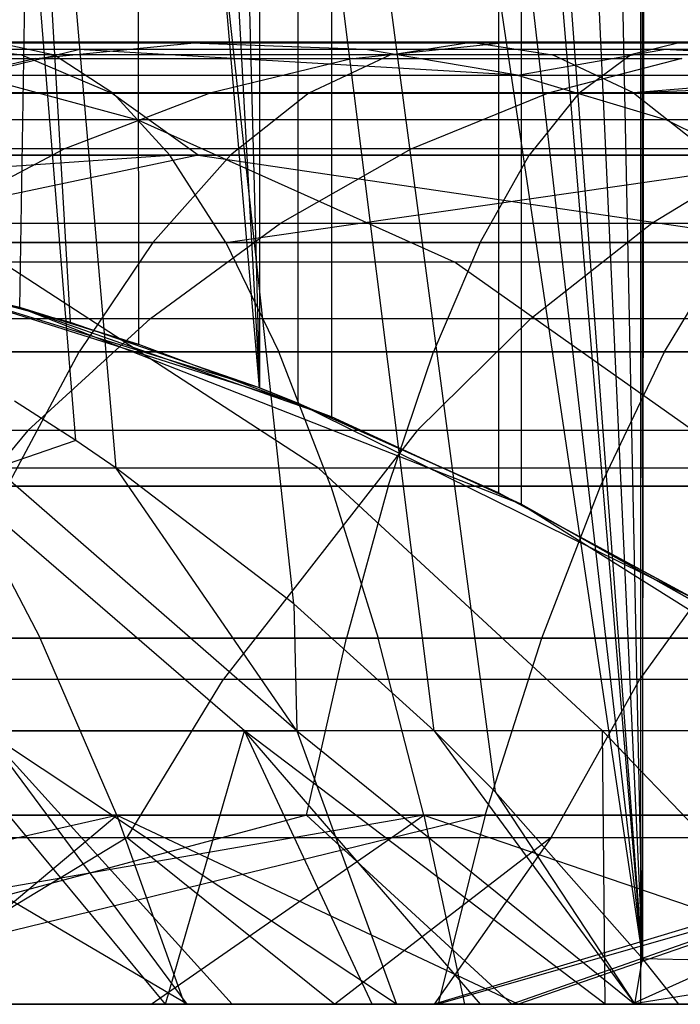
# Model space of a CAD drawing. Extents: x 0.1 to 12.1, y -6 to 6.
# Tile 121 of 181: x 8.931 to 9.068, y -0.868 to -0.664. Entities that reach past the tile are written whole.
import ezdxf

# ---------------------------------------------------------------- set-up
doc = ezdxf.new("R2010")
doc.units = 0
doc.header["$LTSCALE"] = 2.54
doc.layers.get('0').update_dxf_attribs({"linetype": 'CONTINUOUS'})

# ---------------------------------------------------------------- blocks, each defined once
blk = doc.blocks.new('DROPS_COLOR_C_STL')
at = {"color": 0}
for p, q in [((9.06005, -0.86832, 25.70435), (9.06005, 0.93168, 25.70435)), ((9.06005, -0.86832, 25.70435), (9.06005, 0.93168, 25.70435)), ((9.06038, -0.85878, 15.31223), (9.06312, 0.92554, 15.31382)), ((9.06038, -0.85878, 15.31223), (9.06312, 0.92554, 15.31382)), ((9.06019, 0.92191, 15.31212), (9.06038, -0.85878, 15.31223)), ((9.06019, 0.92191, 15.31212), (9.06038, -0.85878, 15.31223)), ((9.02468, 0.88232, 15.29178), (9.06038, -0.85878, 15.31223)), ((9.02468, 0.88232, 15.29178), (9.06038, -0.85878, 15.31223)), ((8.98242, 0.8439, 15.26799), (9.06038, -0.85878, 15.31223)), ((8.98242, 0.8439, 15.26799), (9.06038, -0.85878, 15.31223)), ((9.06038, -0.85878, 15.31223), (8.93638, 0.81043, 15.24258)), ((9.06038, -0.85878, 15.31223), (8.93638, 0.81043, 15.24258)), ((9.06038, -0.85878, 15.31223), (8.92187, 0.80141, 15.23468)), ((9.06038, -0.85878, 15.31223), (8.92187, 0.80141, 15.23468)), ((8.87227, 0.77541, 15.20806), (9.06038, -0.85878, 15.31223)), ((8.87227, 0.77541, 15.20806), (9.06038, -0.85878, 15.31223)), ((9.03517, 0.76432, 27.30792), (9.03517, -0.76432, 27.30792)), ((9.03517, 0.76432, 27.30792), (9.03517, -0.76432, 27.30792)), ((9.03056, 0.76202, 36.84149), (9.03049, -0.76198, 36.84141)), ((9.03056, 0.76202, 36.84149), (9.03049, -0.76198, 36.84141)), ((9.01709, -0.81143, 15.28747), (8.8203, 0.75528, 15.18081)), ((8.8203, 0.75528, 15.18081), (9.02975, -0.82416, 15.29467)), ((9.01709, -0.81143, 15.28747), (8.8203, 0.75528, 15.18081)), ((8.98792, -0.78508, 15.27106), (8.8203, 0.75528, 15.18081)), ((8.98792, -0.78508, 15.27106), (8.8203, 0.75528, 15.18081)), ((8.95095, -0.75683, 15.25057), (8.8203, 0.75528, 15.18081)), ((8.94258, -0.75113, 15.24597), (8.8203, 0.75528, 15.18081)), ((8.95095, -0.75683, 15.25057), (8.8203, 0.75528, 15.18081)), ((8.94258, -0.75113, 15.24597), (8.8203, 0.75528, 15.18081)), ((8.8203, 0.75528, 15.18081), (9.02975, -0.82416, 15.29467)), ((8.8203, 0.75528, 15.18081), (9.06038, -0.85878, 15.31223)), ((8.8203, 0.75528, 15.18081), (9.06038, -0.85878, 15.31223)), ((8.99582, 0.74621, 27.2857), (8.99574, -0.74618, 27.28565)), ((8.99582, 0.74621, 27.2857), (8.99574, -0.74618, 27.28565)), ((8.98874, 0.74332, 36.79599), (8.98874, -0.74331, 36.79599)), ((8.98874, 0.74332, 36.79599), (8.98874, -0.74331, 36.79599)), ((8.98083, 0.7402, 36.78754), (8.98078, -0.74018, 36.78749)), ((8.98083, 0.7402, 36.78754), (8.98078, -0.74018, 36.78749)), ((8.93092, -0.72343, 27.24989), (8.95543, 0.73105, 27.26329)), ((8.93092, -0.72343, 27.24989), (8.95543, 0.73105, 27.26329)), ((8.95566, -0.73113, 27.26342), (8.95543, 0.73105, 27.26329)), ((8.95566, -0.73113, 27.26342), (8.95543, 0.73105, 27.26329)), ((8.94163, 0.72662, 36.74639), (8.98078, -0.74018, 36.78749)), ((8.94163, 0.72662, 36.74639), (8.98078, -0.74018, 36.78749)), ((8.90133, 0.71572, 36.70527), (8.98078, -0.74018, 36.78749)), ((8.90133, 0.71572, 36.70527), (8.98078, -0.74018, 36.78749)), ((8.98078, -0.74018, 36.78749), (8.85642, 0.70702, 36.66082)), ((8.98078, -0.74018, 36.78749), (8.85642, 0.70702, 36.66082)), ((8.94152, -0.72658, 36.74628), (8.85642, 0.70702, 36.66082)), ((8.94152, -0.72658, 36.74628), (8.85642, 0.70702, 36.66082)), ((8.96653, -0.66848, 17.35684), (8.90486, -0.66848, 17.30138)), ((8.96653, -0.66848, 17.35684), (8.90486, -0.66848, 17.30138)), ((9.02481, -0.66832, 19.39133), (8.91265, -0.66832, 19.35378)), ((9.02481, -0.66832, 19.39133), (8.91265, -0.66832, 19.35378)), ((8.91265, -0.66832, 19.35378), (8.93133, -0.67094, 19.30099)), ((8.91265, -0.66832, 19.35378), (8.93133, -0.67094, 19.30099)), ((8.92596, -0.66832, 21.22689), (9.06857, -0.66832, 21.25669)), ((8.92596, -0.66832, 21.22689), (9.06857, -0.66832, 21.25669)), ((8.92596, -0.66832, 21.22689), (8.93816, -0.67094, 21.17225)), ((8.92596, -0.66832, 21.22689), (8.93816, -0.67094, 21.17225)), ((8.9343, -0.6717, 17.39453), (8.96653, -0.66848, 17.35684)), ((8.9343, -0.6717, 17.39453), (8.96653, -0.66848, 17.35684)), ((9.00282, -0.66978, 17.31441), (8.96653, -0.66848, 17.35684)), ((9.03055, -0.66848, 17.40907), (8.96653, -0.66848, 17.35684)), ((9.00282, -0.66978, 17.31441), (8.96653, -0.66848, 17.35684)), ((9.03055, -0.66848, 17.40907), (8.96653, -0.66848, 17.35684)), ((9.00018, -0.6717, 17.44827), (9.03055, -0.66848, 17.40907)), ((9.00018, -0.6717, 17.44827), (9.03055, -0.66848, 17.40907)), ((9.00792, -0.67094, 19.44471), (9.02481, -0.66832, 19.39133)), ((9.00792, -0.67094, 19.44471), (9.02481, -0.66832, 19.39133)), ((9.13779, -0.66832, 19.42493), (9.02481, -0.66832, 19.39133)), ((9.02481, -0.66832, 19.39133), (9.0417, -0.67094, 19.33795)), ((9.13779, -0.66832, 19.42493), (9.02481, -0.66832, 19.39133)), ((9.02481, -0.66832, 19.39133), (9.0417, -0.67094, 19.33795)), ((9.09703, -0.66848, 17.45813), (9.03055, -0.66848, 17.40907)), ((9.09703, -0.66848, 17.45813), (9.03055, -0.66848, 17.40907)), ((9.06857, -0.66832, 21.25669), (9.05789, -0.67094, 21.31165)), ((9.06857, -0.66832, 21.25669), (9.05789, -0.67094, 21.31165)), ((8.93816, -0.67094, 21.17225), (8.7976, -0.67094, 21.13884)), ((8.93816, -0.67094, 21.17225), (8.7976, -0.67094, 21.13884)), ((8.93133, -0.67094, 19.30099), (8.8223, -0.67094, 19.26029)), ((8.93133, -0.67094, 19.30099), (8.8223, -0.67094, 19.26029)), ((8.94315, -0.66978, 17.26075), (8.88614, -0.66978, 17.20429)), ((8.94315, -0.66978, 17.26075), (8.88614, -0.66978, 17.20429)), ((9.00792, -0.67094, 19.44471), (8.89397, -0.67094, 19.40656)), ((9.00792, -0.67094, 19.44471), (8.89397, -0.67094, 19.40656)), ((9.05789, -0.67094, 21.31165), (8.91377, -0.67094, 21.28154)), ((9.05789, -0.67094, 21.31165), (8.91377, -0.67094, 21.28154)), ((8.92114, -0.67518, 17.17059), (8.94315, -0.66978, 17.26075)), ((8.92114, -0.67518, 17.17059), (8.94315, -0.66978, 17.26075)), ((9.0417, -0.67094, 19.33795), (8.93133, -0.67094, 19.30099)), ((8.93133, -0.67094, 19.30099), (8.94993, -0.67882, 19.24845)), ((9.0417, -0.67094, 19.33795), (8.93133, -0.67094, 19.30099)), ((8.93133, -0.67094, 19.30099), (8.94993, -0.67882, 19.24845)), ((9.07926, -0.67094, 21.20173), (8.93816, -0.67094, 21.17225)), ((8.93816, -0.67094, 21.17225), (8.9503, -0.67882, 21.11785)), ((8.93816, -0.67094, 21.17225), (8.9503, -0.67882, 21.11785)), ((9.07926, -0.67094, 21.20173), (8.93816, -0.67094, 21.17225)), ((9.0344, -0.67518, 17.27748), (8.94315, -0.66978, 17.26075)), ((9.0344, -0.67518, 17.27748), (8.94315, -0.66978, 17.26075)), ((9.00282, -0.66978, 17.31441), (8.94315, -0.66978, 17.26075)), ((9.00282, -0.66978, 17.31441), (8.94315, -0.66978, 17.26075)), ((8.99111, -0.67882, 19.49786), (9.00792, -0.67094, 19.44471)), ((8.99111, -0.67882, 19.49786), (9.00792, -0.67094, 19.44471)), ((9.0344, -0.67518, 17.27748), (9.00282, -0.66978, 17.31441)), ((9.0344, -0.67518, 17.27748), (9.00282, -0.66978, 17.31441)), ((9.06475, -0.66978, 17.36493), (9.00282, -0.66978, 17.31441)), ((9.06475, -0.66978, 17.36493), (9.00282, -0.66978, 17.31441)), ((9.12271, -0.67094, 19.47885), (9.00792, -0.67094, 19.44471)), ((9.12271, -0.67094, 19.47885), (9.00792, -0.67094, 19.44471)), ((9.0344, -0.67518, 17.27748), (9.06475, -0.66978, 17.36493)), ((9.0344, -0.67518, 17.27748), (9.06475, -0.66978, 17.36493)), ((9.15286, -0.67094, 19.37101), (9.0417, -0.67094, 19.33795)), ((9.05851, -0.67882, 19.2848), (9.0417, -0.67094, 19.33795)), ((9.15286, -0.67094, 19.37101), (9.0417, -0.67094, 19.33795)), ((9.05851, -0.67882, 19.2848), (9.0417, -0.67094, 19.33795)), ((9.04724, -0.67882, 21.36636), (9.05789, -0.67094, 21.31165)), ((9.04724, -0.67882, 21.36636), (9.05789, -0.67094, 21.31165)), ((9.20278, -0.67094, 21.3378), (9.05789, -0.67094, 21.31165)), ((9.20278, -0.67094, 21.3378), (9.05789, -0.67094, 21.31165)), ((9.26509, -0.67094, 19.40031), (9.05851, -0.67882, 19.2848)), ((9.26509, -0.67094, 19.40031), (9.05851, -0.67882, 19.2848)), ((9.15286, -0.67094, 19.37101), (9.05851, -0.67882, 19.2848)), ((9.15286, -0.67094, 19.37101), (9.05851, -0.67882, 19.2848)), ((9.15695, -0.67518, 17.3726), (9.06475, -0.66978, 17.36493)), ((9.15695, -0.67518, 17.3726), (9.06475, -0.66978, 17.36493)), ((9.12906, -0.66978, 17.4124), (9.06475, -0.66978, 17.36493)), ((9.12906, -0.66978, 17.4124), (9.06475, -0.66978, 17.36493)), ((8.87085, -0.6717, 17.33746), (8.9343, -0.6717, 17.39453)), ((8.87085, -0.6717, 17.33746), (8.9343, -0.6717, 17.39453)), ((8.9343, -0.6717, 17.39453), (8.90249, -0.67896, 17.43172)), ((8.9343, -0.6717, 17.39453), (8.90249, -0.67896, 17.43172)), ((8.9343, -0.6717, 17.39453), (9.00018, -0.6717, 17.44827)), ((8.9343, -0.6717, 17.39453), (9.00018, -0.6717, 17.44827)), ((9.00018, -0.6717, 17.44827), (8.9702, -0.67896, 17.48695)), ((9.00018, -0.6717, 17.44827), (8.9702, -0.67896, 17.48695)), ((9.00018, -0.6717, 17.44827), (9.06858, -0.6717, 17.49875)), ((9.00018, -0.6717, 17.44827), (9.06858, -0.6717, 17.49875)), ((9.06858, -0.6717, 17.49875), (9.0405, -0.67896, 17.53884)), ((9.06858, -0.6717, 17.49875), (9.0405, -0.67896, 17.53884)), ((8.92114, -0.67518, 17.17059), (9.0344, -0.67518, 17.27748)), ((8.92114, -0.67518, 17.17059), (9.0344, -0.67518, 17.27748)), ((8.92114, -0.67518, 17.17059), (8.9555, -0.68445, 17.1375)), ((8.92114, -0.67518, 17.17059), (8.9555, -0.68445, 17.1375)), ((9.0344, -0.67518, 17.27748), (9.15695, -0.67518, 17.3726)), ((9.0344, -0.67518, 17.27748), (9.15695, -0.67518, 17.3726)), ((9.0344, -0.67518, 17.27748), (9.0654, -0.68445, 17.24122)), ((9.0344, -0.67518, 17.27748), (9.0654, -0.68445, 17.24122)), ((8.81124, -0.67882, 21.08479), (8.9503, -0.67882, 21.11785)), ((8.81124, -0.67882, 21.08479), (8.9503, -0.67882, 21.11785)), ((8.84266, -0.67882, 19.2084), (8.94993, -0.67882, 19.24845)), ((8.84266, -0.67882, 19.2084), (8.94993, -0.67882, 19.24845)), ((8.99111, -0.67882, 19.49786), (8.87538, -0.67882, 19.45911)), ((8.99111, -0.67882, 19.49786), (8.87538, -0.67882, 19.45911)), ((8.90162, -0.67882, 21.33594), (9.04724, -0.67882, 21.36636)), ((8.90162, -0.67882, 21.33594), (9.04724, -0.67882, 21.36636)), ((8.9702, -0.67896, 17.48695), (8.90249, -0.67896, 17.43172)), ((8.9702, -0.67896, 17.48695), (8.90249, -0.67896, 17.43172)), ((8.94014, -0.69049, 17.52575), (8.9702, -0.67896, 17.48695)), ((8.94014, -0.69049, 17.52575), (8.9702, -0.67896, 17.48695)), ((9.05851, -0.67882, 19.2848), (8.94993, -0.67882, 19.24845)), ((8.96804, -0.69175, 19.19727), (8.94993, -0.67882, 19.24845)), ((9.05851, -0.67882, 19.2848), (8.94993, -0.67882, 19.24845)), ((8.96804, -0.69175, 19.19727), (8.94993, -0.67882, 19.24845)), ((8.9503, -0.67882, 21.11785), (9.0899, -0.67882, 21.14702)), ((8.9503, -0.67882, 21.11785), (9.0899, -0.67882, 21.14702)), ((8.9503, -0.67882, 21.11785), (8.96212, -0.69175, 21.06487)), ((8.9503, -0.67882, 21.11785), (8.96212, -0.69175, 21.06487)), ((9.0405, -0.67896, 17.53884), (8.9702, -0.67896, 17.48695)), ((9.0405, -0.67896, 17.53884), (8.9702, -0.67896, 17.48695)), ((8.99111, -0.67882, 19.49786), (8.97474, -0.69175, 19.54962)), ((8.99111, -0.67882, 19.49786), (8.97474, -0.69175, 19.54962)), ((8.99111, -0.67882, 19.49786), (9.1077, -0.67882, 19.53254)), ((8.99111, -0.67882, 19.49786), (9.1077, -0.67882, 19.53254)), ((9.01234, -0.69049, 17.57904), (9.0405, -0.67896, 17.53884)), ((9.01234, -0.69049, 17.57904), (9.0405, -0.67896, 17.53884)), ((9.04724, -0.67882, 21.36636), (9.03688, -0.69175, 21.41965)), ((9.04724, -0.67882, 21.36636), (9.03688, -0.69175, 21.41965)), ((9.11379, -0.67896, 17.58757), (9.0405, -0.67896, 17.53884)), ((9.11379, -0.67896, 17.58757), (9.0405, -0.67896, 17.53884)), ((9.04724, -0.67882, 21.36636), (9.19364, -0.67882, 21.39279)), ((9.04724, -0.67882, 21.36636), (9.19364, -0.67882, 21.39279)), ((9.27828, -0.67882, 19.34615), (9.05851, -0.67882, 19.2848)), ((9.05851, -0.67882, 19.2848), (9.07488, -0.69175, 19.23304)), ((9.05851, -0.67882, 19.2848), (9.07488, -0.69175, 19.23304)), ((9.27828, -0.67882, 19.34615), (9.05851, -0.67882, 19.2848)), ((8.9555, -0.68445, 17.1375), (8.85543, -0.68445, 17.02295)), ((8.9555, -0.68445, 17.1375), (8.85543, -0.68445, 17.02295)), ((9.0654, -0.68445, 17.24122), (8.9555, -0.68445, 17.1375)), ((8.9555, -0.68445, 17.1375), (9.02127, -0.71395, 17.07416)), ((8.9555, -0.68445, 17.1375), (9.02127, -0.71395, 17.07416)), ((9.0654, -0.68445, 17.24122), (8.9555, -0.68445, 17.1375)), ((9.18432, -0.68445, 17.33352), (9.0654, -0.68445, 17.24122)), ((9.0654, -0.68445, 17.24122), (9.12475, -0.71395, 17.17182)), ((9.0654, -0.68445, 17.24122), (9.12475, -0.71395, 17.17182)), ((9.18432, -0.68445, 17.33352), (9.0654, -0.68445, 17.24122)), ((8.70239, -0.70994, 20.94416), (8.96212, -0.69175, 21.06487)), ((8.70239, -0.70994, 20.94416), (8.96212, -0.69175, 21.06487)), ((8.96212, -0.69175, 21.06487), (8.82452, -0.69175, 21.03216)), ((8.96212, -0.69175, 21.06487), (8.82452, -0.69175, 21.03216)), ((8.85726, -0.69175, 19.51028), (8.97474, -0.69175, 19.54962)), ((8.85726, -0.69175, 19.51028), (8.97474, -0.69175, 19.54962)), ((8.96804, -0.69175, 19.19727), (8.86249, -0.69175, 19.15787)), ((8.96804, -0.69175, 19.19727), (8.86249, -0.69175, 19.15787)), ((8.94014, -0.69049, 17.52575), (8.8706, -0.69049, 17.46902)), ((8.94014, -0.69049, 17.52575), (8.8706, -0.69049, 17.46902)), ((8.96804, -0.69175, 19.19727), (8.88205, -0.70994, 19.10803)), ((8.96804, -0.69175, 19.19727), (8.88205, -0.70994, 19.10803)), ((9.03688, -0.69175, 21.41965), (8.8898, -0.69175, 21.38892)), ((9.03688, -0.69175, 21.41965), (8.8898, -0.69175, 21.38892)), ((8.9111, -0.70589, 17.56321), (8.94014, -0.69049, 17.52575)), ((8.9111, -0.70589, 17.56321), (8.94014, -0.69049, 17.52575)), ((9.01234, -0.69049, 17.57904), (8.94014, -0.69049, 17.52575)), ((9.01234, -0.69049, 17.57904), (8.94014, -0.69049, 17.52575)), ((8.95859, -0.70994, 19.60067), (8.97474, -0.69175, 19.54962)), ((8.95859, -0.70994, 19.60067), (8.97474, -0.69175, 19.54962)), ((8.97378, -0.70994, 21.01261), (8.96212, -0.69175, 21.06487)), ((8.97378, -0.70994, 21.01261), (8.96212, -0.69175, 21.06487)), ((9.10027, -0.69175, 21.09373), (8.96212, -0.69175, 21.06487)), ((9.10027, -0.69175, 21.09373), (8.96212, -0.69175, 21.06487)), ((8.96804, -0.69175, 19.19727), (9.07488, -0.69175, 19.23304)), ((8.96804, -0.69175, 19.19727), (9.07488, -0.69175, 19.23304)), ((8.96804, -0.69175, 19.19727), (9.09103, -0.70994, 19.18199)), ((8.96804, -0.69175, 19.19727), (9.09103, -0.70994, 19.18199)), ((8.97378, -0.70994, 21.01261), (9.10027, -0.69175, 21.09373)), ((8.97378, -0.70994, 21.01261), (9.10027, -0.69175, 21.09373)), ((9.09308, -0.69175, 19.58482), (8.97474, -0.69175, 19.54962)), ((9.09308, -0.69175, 19.58482), (8.97474, -0.69175, 19.54962)), ((8.98515, -0.70589, 17.61786), (9.01234, -0.69049, 17.57904)), ((8.98515, -0.70589, 17.61786), (9.01234, -0.69049, 17.57904)), ((9.08762, -0.69049, 17.62909), (9.01234, -0.69049, 17.57904)), ((9.08762, -0.69049, 17.62909), (9.01234, -0.69049, 17.57904)), ((9.02666, -0.70994, 21.47221), (9.03688, -0.69175, 21.41965)), ((9.02666, -0.70994, 21.47221), (9.03688, -0.69175, 21.41965)), ((9.18475, -0.69175, 21.44634), (9.03688, -0.69175, 21.41965)), ((9.18475, -0.69175, 21.44634), (9.03688, -0.69175, 21.41965)), ((9.06234, -0.70589, 17.66919), (9.08762, -0.69049, 17.62909)), ((9.06234, -0.70589, 17.66919), (9.08762, -0.69049, 17.62909)), ((8.8209, -0.70262, 32.52113), (8.93092, -0.72343, 32.52113)), ((8.8209, -0.70262, 32.52113), (8.93092, -0.72343, 32.52113)), ((8.9111, -0.70589, 17.56321), (8.98515, -0.70589, 17.61786)), ((8.9111, -0.70589, 17.56321), (8.98515, -0.70589, 17.61786)), ((8.95812, -0.72572, 17.65644), (8.98515, -0.70589, 17.61786)), ((8.95812, -0.72572, 17.65644), (8.98515, -0.70589, 17.61786)), ((8.98515, -0.70589, 17.61786), (9.06234, -0.70589, 17.66919)), ((8.98515, -0.70589, 17.61786), (9.06234, -0.70589, 17.66919)), ((9.03722, -0.72572, 17.70903), (9.06234, -0.70589, 17.66919)), ((9.03722, -0.72572, 17.70903), (9.06234, -0.70589, 17.66919)), ((9.06234, -0.70589, 17.66919), (9.14196, -0.70589, 17.71665)), ((9.06234, -0.70589, 17.66919), (9.14196, -0.70589, 17.71665)), ((8.70239, -0.70994, 20.94416), (8.97378, -0.70994, 21.01261)), ((8.70239, -0.70994, 20.94416), (8.97378, -0.70994, 21.01261)), ((8.95859, -0.70994, 19.60067), (8.8394, -0.70994, 19.56076)), ((8.95859, -0.70994, 19.60067), (8.8394, -0.70994, 19.56076)), ((8.87814, -0.70994, 21.44118), (9.02666, -0.70994, 21.47221)), ((8.87814, -0.70994, 21.44118), (9.02666, -0.70994, 21.47221)), ((9.09103, -0.70994, 19.18199), (8.88205, -0.70994, 19.10803)), ((9.09103, -0.70994, 19.18199), (8.88205, -0.70994, 19.10803)), ((8.95859, -0.70994, 19.60067), (8.9433, -0.73264, 19.64901)), ((8.95859, -0.70994, 19.60067), (8.9433, -0.73264, 19.64901)), ((8.95859, -0.70994, 19.60067), (9.07866, -0.70994, 19.63638)), ((8.95859, -0.70994, 19.60067), (9.07866, -0.70994, 19.63638)), ((8.97378, -0.70994, 21.01261), (9.24792, -0.70994, 21.06598)), ((8.97378, -0.70994, 21.01261), (9.24792, -0.70994, 21.06598)), ((8.97378, -0.70994, 21.01261), (8.98483, -0.73264, 20.96313)), ((8.97378, -0.70994, 21.01261), (8.98483, -0.73264, 20.96313)), ((9.02666, -0.70994, 21.47221), (9.01698, -0.73264, 21.52198)), ((9.02666, -0.70994, 21.47221), (9.01698, -0.73264, 21.52198)), ((9.02666, -0.70994, 21.47221), (9.17597, -0.70994, 21.49916)), ((9.02666, -0.70994, 21.47221), (9.17597, -0.70994, 21.49916)), ((9.065, -0.73264, 19.68521), (9.07866, -0.70994, 19.63638)), ((9.065, -0.73264, 19.68521), (9.07866, -0.70994, 19.63638)), ((8.93092, -0.72343, 27.24989), (8.87664, -0.71049, 27.22074)), ((8.87664, -0.71049, 27.22074), (8.93092, -0.72343, 32.52113)), ((8.87664, -0.71049, 27.22074), (8.93092, -0.72343, 32.52113)), ((8.93092, -0.72343, 27.24989), (8.87664, -0.71049, 27.22074)), ((8.92705, -0.71395, 16.96631), (9.02127, -0.71395, 17.07416)), ((8.99306, -0.75683, 16.91412), (8.92705, -0.71395, 16.96631)), ((8.99306, -0.75683, 16.91412), (8.92705, -0.71395, 16.96631)), ((8.92705, -0.71395, 16.96631), (9.02127, -0.71395, 17.07416)), ((9.02127, -0.71395, 17.07416), (9.12475, -0.71395, 17.17182)), ((9.08188, -0.75683, 17.0158), (9.02127, -0.71395, 17.07416)), ((9.08188, -0.75683, 17.0158), (9.02127, -0.71395, 17.07416)), ((9.02127, -0.71395, 17.07416), (9.12475, -0.71395, 17.17182)), ((8.94152, -0.72658, 36.74628), (8.90133, -0.71572, 36.70527)), ((8.90133, -0.71572, 39.52568), (8.98874, -0.74332, 39.52568)), ((8.94152, -0.72658, 36.74628), (8.90133, -0.71572, 36.70527)), ((8.94152, -0.72658, 36.74628), (8.90133, -0.71572, 39.52568)), ((8.94152, -0.72658, 36.74628), (8.90133, -0.71572, 39.52568)), ((8.98078, -0.74018, 36.78749), (8.90133, -0.71572, 39.52568)), ((8.98078, -0.74018, 36.78749), (8.90133, -0.71572, 39.52568)), ((8.90133, -0.71572, 39.52568), (8.98874, -0.74332, 39.52568)), ((8.95566, -0.73113, 27.26342), (8.93092, -0.72343, 27.24989)), ((8.93092, -0.72343, 32.52113), (9.03517, -0.76432, 32.52113)), ((8.93092, -0.72343, 32.52113), (9.03517, -0.76432, 32.52113)), ((8.93092, -0.72343, 32.52113), (8.99574, -0.74618, 27.28565)), ((8.93092, -0.72343, 32.52113), (8.99574, -0.74618, 27.28565)), ((8.93092, -0.72343, 32.52113), (8.95566, -0.73113, 27.26342)), ((8.93092, -0.72343, 27.24989), (8.93092, -0.72343, 32.52113)), ((8.93092, -0.72343, 27.24989), (8.93092, -0.72343, 32.52113)), ((8.95566, -0.73113, 27.26342), (8.93092, -0.72343, 27.24989)), ((8.93092, -0.72343, 32.52113), (8.95566, -0.73113, 27.26342)), ((8.88226, -0.72572, 17.60044), (8.95812, -0.72572, 17.65644)), ((8.88226, -0.72572, 17.60044), (8.95812, -0.72572, 17.65644)), ((8.93264, -0.74899, 17.69281), (8.95812, -0.72572, 17.65644)), ((8.93264, -0.74899, 17.69281), (8.95812, -0.72572, 17.65644)), ((8.98078, -0.74018, 36.78749), (8.94152, -0.72658, 36.74628)), ((8.98078, -0.74018, 36.78749), (8.94152, -0.72658, 36.74628)), ((8.95812, -0.72572, 17.65644), (9.03722, -0.72572, 17.70903)), ((8.95812, -0.72572, 17.65644), (9.03722, -0.72572, 17.70903)), ((9.01354, -0.74899, 17.74661), (9.03722, -0.72572, 17.70903)), ((9.01354, -0.74899, 17.74661), (9.03722, -0.72572, 17.70903)), ((9.03722, -0.72572, 17.70903), (9.11881, -0.72572, 17.75767)), ((9.03722, -0.72572, 17.70903), (9.11881, -0.72572, 17.75767)), ((8.98483, -0.73264, 20.96313), (8.71614, -0.73264, 20.89536)), ((8.98483, -0.73264, 20.96313), (8.71614, -0.73264, 20.89536)), ((8.82249, -0.73264, 19.60856), (8.9433, -0.73264, 19.64901)), ((8.82249, -0.73264, 19.60856), (8.9433, -0.73264, 19.64901)), ((9.01698, -0.73264, 21.52198), (8.86709, -0.73264, 21.49066)), ((9.01698, -0.73264, 21.52198), (8.86709, -0.73264, 21.49066)), ((8.90057, -0.73264, 19.06083), (9.10632, -0.73264, 19.13365)), ((8.90057, -0.73264, 19.06083), (9.10632, -0.73264, 19.13365)), ((8.92839, -0.7606, 19.69616), (8.9433, -0.73264, 19.64901)), ((8.92839, -0.7606, 19.69616), (8.9433, -0.73264, 19.64901)), ((9.065, -0.73264, 19.68521), (8.9433, -0.73264, 19.64901)), ((9.065, -0.73264, 19.68521), (8.9433, -0.73264, 19.64901)), ((8.99574, -0.74618, 27.28565), (8.95566, -0.73113, 27.26342)), ((8.99574, -0.74618, 27.28565), (8.95566, -0.73113, 27.26342)), ((8.9956, -0.7606, 20.91487), (8.98483, -0.73264, 20.96313)), ((9.25623, -0.73264, 21.01596), (8.98483, -0.73264, 20.96313)), ((8.9956, -0.7606, 20.91487), (8.98483, -0.73264, 20.96313)), ((9.25623, -0.73264, 21.01596), (8.98483, -0.73264, 20.96313)), ((9.00754, -0.7606, 21.57051), (9.01698, -0.73264, 21.52198)), ((9.00754, -0.7606, 21.57051), (9.01698, -0.73264, 21.52198)), ((9.16767, -0.73264, 21.54917), (9.01698, -0.73264, 21.52198)), ((9.16767, -0.73264, 21.54917), (9.01698, -0.73264, 21.52198)), ((9.05168, -0.7606, 19.73283), (9.065, -0.73264, 19.68521)), ((9.05168, -0.7606, 19.73283), (9.065, -0.73264, 19.68521)), ((9.18785, -0.73264, 19.71728), (9.065, -0.73264, 19.68521)), ((9.18785, -0.73264, 19.71728), (9.065, -0.73264, 19.68521)), ((8.98874, -0.74331, 36.79599), (8.98078, -0.74018, 36.78749)), ((8.98078, -0.74018, 36.78749), (8.98874, -0.74332, 39.52568)), ((8.98078, -0.74018, 36.78749), (8.98874, -0.74332, 39.52568)), ((8.98874, -0.74331, 36.79599), (8.98078, -0.74018, 36.78749)), ((8.94258, -0.75113, 15.24597), (8.92985, -0.74293, 15.23902)), ((8.94258, -0.75113, 15.24597), (8.92985, -0.74293, 15.23902)), ((9.03049, -0.76198, 36.84141), (8.98874, -0.74331, 36.79599)), ((8.98874, -0.74331, 36.79599), (8.98874, -0.74332, 39.52568)), ((8.98874, -0.74331, 36.79599), (8.98874, -0.74332, 39.52568)), ((9.03049, -0.76198, 36.84141), (8.98874, -0.74331, 36.79599)), ((8.98874, -0.74332, 39.52568), (9.07093, -0.78391, 39.52568)), ((8.98874, -0.74332, 39.52568), (9.03049, -0.76198, 36.84141)), ((8.98874, -0.74332, 39.52568), (9.07093, -0.78391, 39.52568)), ((8.98874, -0.74332, 39.52568), (9.03049, -0.76198, 36.84141)), ((9.03517, -0.76432, 27.30792), (8.99574, -0.74618, 27.28565)), ((9.03517, -0.76432, 32.52113), (8.99574, -0.74618, 27.28565)), ((9.03517, -0.76432, 27.30792), (8.99574, -0.74618, 27.28565)), ((9.03517, -0.76432, 32.52113), (8.99574, -0.74618, 27.28565)), ((8.93264, -0.74899, 17.69281), (8.85505, -0.74899, 17.63555)), ((8.93264, -0.74899, 17.69281), (8.85505, -0.74899, 17.63555)), ((8.93264, -0.74899, 17.69281), (8.88934, -0.80073, 17.75464)), ((8.93264, -0.74899, 17.69281), (8.88934, -0.80073, 17.75464)), ((9.01354, -0.74899, 17.74661), (8.93264, -0.74899, 17.69281)), ((9.01354, -0.74899, 17.74661), (8.93264, -0.74899, 17.69281)), ((9.01354, -0.74899, 17.74661), (8.97328, -0.80073, 17.81046)), ((9.01354, -0.74899, 17.74661), (8.97328, -0.80073, 17.81046)), ((9.09698, -0.74899, 17.79635), (9.01354, -0.74899, 17.74661)), ((9.09698, -0.74899, 17.79635), (9.01354, -0.74899, 17.74661)), ((9.09698, -0.74899, 17.79635), (9.05987, -0.80073, 17.86208)), ((9.09698, -0.74899, 17.79635), (9.05987, -0.80073, 17.86208)), ((8.94258, -0.75113, 15.24597), (8.92584, -0.75683, 15.28702)), ((8.94258, -0.75113, 15.24597), (8.92584, -0.75683, 15.28702)), ((8.95095, -0.75683, 15.25057), (8.94258, -0.75113, 15.24597)), ((8.95095, -0.75683, 15.25057), (8.94258, -0.75113, 15.24597)), ((8.97767, -0.81143, 16.76347), (8.91438, -0.75683, 16.80417)), ((8.97767, -0.81143, 16.76347), (8.91438, -0.75683, 16.80417)), ((8.99306, -0.75683, 16.91412), (8.91438, -0.75683, 16.80417)), ((8.99306, -0.75683, 16.91412), (8.91438, -0.75683, 16.80417)), ((8.95095, -0.75683, 15.25057), (8.92584, -0.75683, 15.28702)), ((8.95095, -0.75683, 15.25057), (8.92584, -0.75683, 15.28702)), ((8.98851, -0.81143, 15.32868), (8.92584, -0.75683, 15.28702)), ((8.98851, -0.81143, 15.32868), (8.92584, -0.75683, 15.28702)), ((8.98792, -0.78508, 15.27106), (8.95095, -0.75683, 15.25057)), ((8.98792, -0.78508, 15.27106), (8.95095, -0.75683, 15.25057)), ((8.98851, -0.81143, 15.32868), (8.95095, -0.75683, 15.25057)), ((8.98851, -0.81143, 15.32868), (8.95095, -0.75683, 15.25057)), ((9.05208, -0.81143, 16.86744), (8.99306, -0.75683, 16.91412)), ((9.05208, -0.81143, 16.86744), (8.99306, -0.75683, 16.91412)), ((9.08188, -0.75683, 17.0158), (8.99306, -0.75683, 16.91412)), ((9.08188, -0.75683, 17.0158), (8.99306, -0.75683, 16.91412)), ((8.72955, -0.7606, 20.84776), (8.9956, -0.7606, 20.91487)), ((8.72955, -0.7606, 20.84776), (8.9956, -0.7606, 20.91487)), ((8.85632, -0.7606, 21.53892), (9.00754, -0.7606, 21.57051)), ((8.85632, -0.7606, 21.53892), (9.00754, -0.7606, 21.57051)), ((9.12123, -0.7606, 19.08651), (8.91864, -0.7606, 19.0148)), ((8.91864, -0.7606, 19.0148), (8.93521, -0.79219, 18.97255)), ((8.91864, -0.7606, 19.0148), (8.93521, -0.79219, 18.97255)), ((9.12123, -0.7606, 19.08651), (8.91864, -0.7606, 19.0148)), ((9.05168, -0.7606, 19.73283), (8.92839, -0.7606, 19.69616)), ((9.05168, -0.7606, 19.73283), (8.92839, -0.7606, 19.69616)), ((8.9956, -0.7606, 20.91487), (9.26434, -0.7606, 20.96718)), ((8.9956, -0.7606, 20.91487), (9.26434, -0.7606, 20.96718)), ((8.9956, -0.7606, 20.91487), (9.00548, -0.79219, 20.87057)), ((8.9956, -0.7606, 20.91487), (9.00548, -0.79219, 20.87057)), ((9.00754, -0.7606, 21.57051), (8.99888, -0.79219, 21.61506)), ((9.00754, -0.7606, 21.57051), (8.99888, -0.79219, 21.61506)), ((9.00754, -0.7606, 21.57051), (9.15956, -0.7606, 21.59795)), ((9.00754, -0.7606, 21.57051), (9.15956, -0.7606, 21.59795)), ((9.03946, -0.79219, 19.77654), (9.05168, -0.7606, 19.73283)), ((9.03946, -0.79219, 19.77654), (9.05168, -0.7606, 19.73283)), ((9.17615, -0.7606, 19.76532), (9.05168, -0.7606, 19.73283)), ((9.17615, -0.7606, 19.76532), (9.05168, -0.7606, 19.73283)), ((9.07093, -0.78391, 36.88677), (9.03049, -0.76198, 36.84141)), ((9.03049, -0.76198, 36.84141), (9.07093, -0.78391, 39.52568)), ((9.03049, -0.76198, 36.84141), (9.07093, -0.78391, 39.52568)), ((9.07093, -0.78391, 36.88677), (9.03049, -0.76198, 36.84141)), ((9.08398, -0.79188, 27.33604), (9.03517, -0.76432, 27.30792)), ((9.03517, -0.76432, 32.52113), (9.13, -0.82387, 32.52113)), ((9.03517, -0.76432, 32.52113), (9.13, -0.82387, 32.52113)), ((9.03517, -0.76432, 32.52113), (9.08398, -0.79188, 27.33604)), ((9.03517, -0.76432, 32.52113), (9.08398, -0.79188, 27.33604)), ((9.03517, -0.76432, 32.52113), (9.03517, -0.76432, 27.30792)), ((9.08398, -0.79188, 27.33604), (9.03517, -0.76432, 27.30792)), ((9.03517, -0.76432, 32.52113), (9.03517, -0.76432, 27.30792)), ((9.01709, -0.81143, 15.28747), (8.98792, -0.78508, 15.27106)), ((8.98792, -0.78508, 15.27106), (8.98851, -0.81143, 15.32868)), ((8.98792, -0.78508, 15.27106), (8.98851, -0.81143, 15.32868)), ((9.01709, -0.81143, 15.28747), (8.98792, -0.78508, 15.27106)), ((8.7401, -0.79219, 18.88813), (8.93521, -0.79219, 18.97255)), ((8.7401, -0.79219, 18.88813), (8.93521, -0.79219, 18.97255)), ((9.00548, -0.79219, 20.87057), (8.74186, -0.79219, 20.80408)), ((9.00548, -0.79219, 20.87057), (8.74186, -0.79219, 20.80408)), ((8.99888, -0.79219, 21.61506), (8.84644, -0.79219, 21.58321)), ((8.99888, -0.79219, 21.61506), (8.84644, -0.79219, 21.58321)), ((9.03946, -0.79219, 19.77654), (8.9147, -0.79219, 19.73943)), ((9.03946, -0.79219, 19.77654), (8.9147, -0.79219, 19.73943)), ((8.93521, -0.79219, 18.97255), (9.13492, -0.79219, 19.04323)), ((8.95114, -0.82903, 18.93197), (8.93521, -0.79219, 18.97255)), ((8.93521, -0.79219, 18.97255), (9.13492, -0.79219, 19.04323)), ((8.95114, -0.82903, 18.93197), (8.93521, -0.79219, 18.97255)), ((8.99055, -0.82903, 21.65785), (8.99888, -0.79219, 21.61506)), ((8.99055, -0.82903, 21.65785), (8.99888, -0.79219, 21.61506)), ((9.15213, -0.79219, 21.64272), (8.99888, -0.79219, 21.61506)), ((9.15213, -0.79219, 21.64272), (8.99888, -0.79219, 21.61506)), ((9.01498, -0.82903, 20.82803), (9.00548, -0.79219, 20.87057)), ((9.27177, -0.79219, 20.92241), (9.00548, -0.79219, 20.87057)), ((9.01498, -0.82903, 20.82803), (9.00548, -0.79219, 20.87057)), ((9.27177, -0.79219, 20.92241), (9.00548, -0.79219, 20.87057)), ((9.02772, -0.82903, 19.81852), (9.03946, -0.79219, 19.77654)), ((9.02772, -0.82903, 19.81852), (9.03946, -0.79219, 19.77654)), ((9.1654, -0.79219, 19.80941), (9.03946, -0.79219, 19.77654)), ((9.1654, -0.79219, 19.80941), (9.03946, -0.79219, 19.77654)), ((8.88934, -0.80073, 17.75464), (8.97328, -0.80073, 17.81046)), ((8.88934, -0.80073, 17.75464), (8.97328, -0.80073, 17.81046)), ((8.95324, -0.83362, 17.84225), (8.97328, -0.80073, 17.81046)), ((8.95324, -0.83362, 17.84225), (8.97328, -0.80073, 17.81046)), ((8.97328, -0.80073, 17.81046), (9.05987, -0.80073, 17.86208)), ((8.97328, -0.80073, 17.81046), (9.05987, -0.80073, 17.86208)), ((9.0414, -0.83362, 17.8948), (9.05987, -0.80073, 17.86208)), ((9.0414, -0.83362, 17.8948), (9.05987, -0.80073, 17.86208)), ((9.05987, -0.80073, 17.86208), (9.14904, -0.80073, 17.90949)), ((9.05987, -0.80073, 17.86208), (9.14904, -0.80073, 17.90949)), ((8.96572, -0.86832, 15.48245), (8.86926, -0.81143, 15.55229)), ((8.96572, -0.86832, 15.48245), (8.86926, -0.81143, 15.55229)), ((8.96124, -0.86832, 16.61735), (8.91406, -0.81143, 16.6532)), ((8.96124, -0.86832, 16.61735), (8.91406, -0.81143, 16.6532)), ((8.97767, -0.81143, 16.76347), (8.91406, -0.81143, 16.6532)), ((8.97767, -0.81143, 16.76347), (8.91406, -0.81143, 16.6532)), ((8.92363, -0.81143, 15.43714), (8.98851, -0.81143, 15.32868)), ((9.0093, -0.86832, 15.40457), (8.92363, -0.81143, 15.43714)), ((8.97507, -0.86832, 15.46458), (8.92363, -0.81143, 15.43714)), ((9.0093, -0.86832, 15.40457), (8.92363, -0.81143, 15.43714)), ((8.97507, -0.86832, 15.46458), (8.92363, -0.81143, 15.43714)), ((8.96572, -0.86832, 15.48245), (8.92363, -0.81143, 15.43714)), ((8.96572, -0.86832, 15.48245), (8.92363, -0.81143, 15.43714)), ((8.92363, -0.81143, 15.43714), (8.98851, -0.81143, 15.32868)), ((8.96124, -0.86832, 16.61735), (8.97767, -0.81143, 16.76347)), ((8.96124, -0.86832, 16.61735), (8.97767, -0.81143, 16.76347)), ((9.00419, -0.86832, 16.69563), (8.97767, -0.81143, 16.76347)), ((9.02671, -0.86832, 16.73193), (8.97767, -0.81143, 16.76347)), ((9.00419, -0.86832, 16.69563), (8.97767, -0.81143, 16.76347)), ((9.02671, -0.86832, 16.73193), (8.97767, -0.81143, 16.76347)), ((9.05263, -0.86832, 16.77057), (8.97767, -0.81143, 16.76347)), ((9.05263, -0.86832, 16.77057), (8.97767, -0.81143, 16.76347)), ((9.05208, -0.81143, 16.86744), (8.97767, -0.81143, 16.76347)), ((9.05208, -0.81143, 16.86744), (8.97767, -0.81143, 16.76347)), ((8.98851, -0.81143, 15.32868), (9.0093, -0.86832, 15.40457)), ((8.98851, -0.81143, 15.32868), (9.0093, -0.86832, 15.40457)), ((8.98851, -0.81143, 15.32868), (9.05884, -0.86832, 15.3293)), ((9.01709, -0.81143, 15.28747), (8.98851, -0.81143, 15.32868)), ((9.01709, -0.81143, 15.28747), (8.98851, -0.81143, 15.32868)), ((8.98851, -0.81143, 15.32868), (9.05884, -0.86832, 15.3293)), ((9.02975, -0.82416, 15.29467), (9.01709, -0.81143, 15.28747)), ((9.01709, -0.81143, 15.28747), (9.05884, -0.86832, 15.3293)), ((9.01709, -0.81143, 15.28747), (9.05884, -0.86832, 15.3293)), ((9.02975, -0.82416, 15.29467), (9.01709, -0.81143, 15.28747)), ((9.05263, -0.86832, 16.77057), (9.05208, -0.81143, 16.86744)), ((9.05263, -0.86832, 16.77057), (9.05208, -0.81143, 16.86744)), ((9.10646, -0.86832, 16.84209), (9.05208, -0.81143, 16.86744)), ((9.10646, -0.86832, 16.84209), (9.05208, -0.81143, 16.86744)), ((9.13609, -0.81143, 16.9636), (9.05208, -0.81143, 16.86744)), ((9.13609, -0.81143, 16.9636), (9.05208, -0.81143, 16.86744)), ((9.06038, -0.85878, 15.31223), (9.02975, -0.82416, 15.29467)), ((9.02975, -0.82416, 15.29467), (9.05884, -0.86832, 15.3293)), ((9.02975, -0.82416, 15.29467), (9.05884, -0.86832, 15.3293)), ((9.06038, -0.85878, 15.31223), (9.02975, -0.82416, 15.29467)), ((8.75369, -0.82903, 20.76212), (9.01498, -0.82903, 20.82803)), ((8.75369, -0.82903, 20.76212), (9.01498, -0.82903, 20.82803)), ((8.95114, -0.82903, 18.93197), (8.75874, -0.82903, 18.84873)), ((8.95114, -0.82903, 18.93197), (8.75874, -0.82903, 18.84873)), ((8.77535, -0.86832, 18.81397), (8.95114, -0.82903, 18.93197)), ((8.77535, -0.86832, 18.81397), (8.95114, -0.82903, 18.93197)), ((9.01498, -0.82903, 20.82803), (8.78791, -0.86832, 20.73168)), ((9.01498, -0.82903, 20.82803), (8.78791, -0.86832, 20.73168)), ((8.83694, -0.82903, 21.62576), (8.99055, -0.82903, 21.65785)), ((8.83694, -0.82903, 21.62576), (8.99055, -0.82903, 21.65785)), ((8.99055, -0.82903, 21.65785), (8.84329, -0.86832, 21.66663)), ((8.99055, -0.82903, 21.65785), (8.84329, -0.86832, 21.66663)), ((9.02772, -0.82903, 19.81852), (8.86687, -0.86832, 19.81035)), ((9.02772, -0.82903, 19.81852), (8.86687, -0.86832, 19.81035)), ((9.02772, -0.82903, 19.81852), (8.90155, -0.82903, 19.78099)), ((9.02772, -0.82903, 19.81852), (8.90155, -0.82903, 19.78099)), ((8.90417, -0.86832, 18.87137), (8.95114, -0.82903, 18.93197)), ((8.90417, -0.86832, 18.87137), (8.95114, -0.82903, 18.93197)), ((9.14807, -0.82903, 19.00167), (8.95114, -0.82903, 18.93197)), ((8.95114, -0.82903, 18.93197), (9.03466, -0.86832, 18.92241)), ((8.95114, -0.82903, 18.93197), (9.03466, -0.86832, 18.92241)), ((8.95114, -0.82903, 18.93197), (8.96521, -0.86832, 18.89611)), ((8.95114, -0.82903, 18.93197), (8.96521, -0.86832, 18.89611)), ((9.14807, -0.82903, 19.00167), (8.95114, -0.82903, 18.93197)), ((8.95823, -0.86832, 20.77542), (9.01498, -0.82903, 20.82803)), ((8.95823, -0.86832, 20.77542), (9.01498, -0.82903, 20.82803)), ((8.99055, -0.82903, 21.65785), (9.03327, -0.86832, 21.70518)), ((8.99055, -0.82903, 21.65785), (9.03327, -0.86832, 21.70518)), ((8.99055, -0.82903, 21.65785), (9.14499, -0.82903, 21.68573)), ((8.99055, -0.82903, 21.65785), (9.14499, -0.82903, 21.68573)), ((9.01498, -0.82903, 20.82803), (9.27891, -0.82903, 20.87941)), ((9.01498, -0.82903, 20.82803), (9.27891, -0.82903, 20.87941)), ((9.01498, -0.82903, 20.82803), (9.13015, -0.86832, 20.81302)), ((9.01498, -0.82903, 20.82803), (9.13015, -0.86832, 20.81302)), ((9.01498, -0.82903, 20.82803), (9.02337, -0.86832, 20.79043)), ((9.01498, -0.82903, 20.82803), (9.02337, -0.86832, 20.79043)), ((9.02772, -0.82903, 19.81852), (9.01792, -0.86832, 19.85578)), ((9.02772, -0.82903, 19.81852), (9.01792, -0.86832, 19.85578)), ((9.15508, -0.82903, 19.85176), (9.01792, -0.86832, 19.85578)), ((9.15508, -0.82903, 19.85176), (9.01792, -0.86832, 19.85578)), ((9.15508, -0.82903, 19.85176), (9.02772, -0.82903, 19.81852)), ((9.15508, -0.82903, 19.85176), (9.02772, -0.82903, 19.81852)), ((9.14499, -0.82903, 21.68573), (9.03327, -0.86832, 21.70518)), ((9.14499, -0.82903, 21.68573), (9.03327, -0.86832, 21.70518)), ((9.14807, -0.82903, 19.00167), (9.03466, -0.86832, 18.92241)), ((9.14807, -0.82903, 19.00167), (9.03466, -0.86832, 18.92241)), ((9.14499, -0.82903, 21.68573), (9.05822, -0.86832, 21.70975)), ((9.14499, -0.82903, 21.68573), (9.05822, -0.86832, 21.70975)), ((9.29963, -0.82903, 21.70929), (9.05822, -0.86832, 21.70975)), ((9.29963, -0.82903, 21.70929), (9.05822, -0.86832, 21.70975)), ((8.86777, -0.83362, 17.78542), (8.95324, -0.83362, 17.84225)), ((8.86777, -0.83362, 17.78542), (8.95324, -0.83362, 17.84225)), ((8.95324, -0.83362, 17.84225), (8.89617, -0.86832, 17.84546)), ((8.95324, -0.83362, 17.84225), (8.89617, -0.86832, 17.84546)), ((8.95324, -0.83362, 17.84225), (8.99642, -0.86832, 17.90779)), ((8.95324, -0.83362, 17.84225), (8.99642, -0.86832, 17.90779)), ((8.95324, -0.83362, 17.84225), (9.0414, -0.83362, 17.8948)), ((8.95324, -0.83362, 17.84225), (9.0414, -0.83362, 17.8948)), ((9.0414, -0.83362, 17.8948), (8.99642, -0.86832, 17.90779)), ((9.0414, -0.83362, 17.8948), (8.99642, -0.86832, 17.90779)), ((9.0414, -0.83362, 17.8948), (9.01707, -0.86832, 17.91969)), ((9.0414, -0.83362, 17.8948), (9.01707, -0.86832, 17.91969)), ((9.13218, -0.83362, 17.94307), (9.01707, -0.86832, 17.91969)), ((9.13218, -0.83362, 17.94307), (9.01707, -0.86832, 17.91969)), ((9.0414, -0.83362, 17.8948), (9.13218, -0.83362, 17.94307)), ((9.0414, -0.83362, 17.8948), (9.13218, -0.83362, 17.94307)), ((9.05884, -0.86832, 15.3293), (9.06038, -0.85878, 15.31223)), ((9.05884, -0.86832, 15.3293), (9.06038, -0.85878, 15.31223)), ((9.06797, -0.86832, 15.31662), (9.06038, -0.85878, 15.31223)), ((9.06038, -0.85878, 15.31223), (9.42717, -0.86832, 15.54206)), ((9.06038, -0.85878, 15.31223), (9.42717, -0.86832, 15.54206)), ((9.06797, -0.86832, 15.31662), (9.06038, -0.85878, 15.31223)), ((8.67729, -0.86832, 25.90728), (9.06005, -0.86832, 25.70435)), ((8.67729, -0.86832, 25.90728), (9.06005, -0.86832, 25.70435)), ((8.95823, -0.86832, 20.77542), (8.78791, -0.86832, 20.73168)), ((8.95823, -0.86832, 20.77542), (8.78791, -0.86832, 20.73168)), ((8.84329, -0.86832, 21.66663), (9.03327, -0.86832, 21.70518)), ((8.84329, -0.86832, 21.66663), (9.03327, -0.86832, 21.70518)), ((8.86687, -0.86832, 19.81035), (9.01792, -0.86832, 19.85578)), ((8.86687, -0.86832, 19.81035), (9.01792, -0.86832, 19.85578)), ((8.89617, -0.86832, 17.84546), (8.99642, -0.86832, 17.90779)), ((8.89617, -0.86832, 17.84546), (8.99642, -0.86832, 17.90779)), ((8.96521, -0.86832, 18.89611), (8.90417, -0.86832, 18.87137)), ((8.96521, -0.86832, 18.89611), (8.90417, -0.86832, 18.87137)), ((8.96124, -0.86832, 16.61735), (8.92376, -0.86832, 16.53548)), ((8.96124, -0.86832, 16.61735), (8.92376, -0.86832, 16.53548)), ((8.92798, -0.86832, 15.563), (8.96572, -0.86832, 15.48245)), ((8.92798, -0.86832, 15.563), (8.96572, -0.86832, 15.48245)), ((9.02337, -0.86832, 20.79043), (8.95823, -0.86832, 20.77542)), ((9.02337, -0.86832, 20.79043), (8.95823, -0.86832, 20.77542)), ((9.00419, -0.86832, 16.69563), (8.96124, -0.86832, 16.61735)), ((9.00419, -0.86832, 16.69563), (8.96124, -0.86832, 16.61735)), ((9.03466, -0.86832, 18.92241), (8.96521, -0.86832, 18.89611)), ((9.03466, -0.86832, 18.92241), (8.96521, -0.86832, 18.89611)), ((8.96572, -0.86832, 15.48245), (8.97507, -0.86832, 15.46458)), ((8.96572, -0.86832, 15.48245), (8.97507, -0.86832, 15.46458)), ((8.97507, -0.86832, 15.46458), (9.0093, -0.86832, 15.40457)), ((8.97507, -0.86832, 15.46458), (9.0093, -0.86832, 15.40457)), ((8.99642, -0.86832, 17.90779), (9.01707, -0.86832, 17.91969)), ((8.99642, -0.86832, 17.90779), (9.01707, -0.86832, 17.91969)), ((9.02671, -0.86832, 16.73193), (9.00419, -0.86832, 16.69563)), ((9.02671, -0.86832, 16.73193), (9.00419, -0.86832, 16.69563)), ((9.0093, -0.86832, 15.40457), (9.05884, -0.86832, 15.3293)), ((9.0093, -0.86832, 15.40457), (9.05884, -0.86832, 15.3293)), ((9.01707, -0.86832, 17.91969), (9.12019, -0.86832, 17.97469)), ((9.01707, -0.86832, 17.91969), (9.12019, -0.86832, 17.97469)), ((9.01792, -0.86832, 19.85578), (9.17081, -0.86832, 19.89515)), ((9.01792, -0.86832, 19.85578), (9.17081, -0.86832, 19.89515)), ((9.13015, -0.86832, 20.81302), (9.02337, -0.86832, 20.79043)), ((9.13015, -0.86832, 20.81302), (9.02337, -0.86832, 20.79043)), ((9.05263, -0.86832, 16.77057), (9.02671, -0.86832, 16.73193)), ((9.05263, -0.86832, 16.77057), (9.02671, -0.86832, 16.73193)), ((9.03327, -0.86832, 21.70518), (9.05822, -0.86832, 21.70975)), ((9.03327, -0.86832, 21.70518), (9.05822, -0.86832, 21.70975)), ((9.16685, -0.86832, 18.9672), (9.03466, -0.86832, 18.92241)), ((9.16685, -0.86832, 18.9672), (9.03466, -0.86832, 18.92241)), ((9.10646, -0.86832, 16.84209), (9.05263, -0.86832, 16.77057)), ((9.10646, -0.86832, 16.84209), (9.05263, -0.86832, 16.77057)), ((9.05822, -0.86832, 21.70975), (9.24753, -0.86832, 21.74077)), ((9.05822, -0.86832, 21.70975), (9.24753, -0.86832, 21.74077)), ((9.05884, -0.86832, 15.3293), (9.06797, -0.86832, 15.31662)), ((9.05884, -0.86832, 15.3293), (9.06797, -0.86832, 15.31662)), ((9.06005, -0.86832, 25.70435), (9.42717, -0.86832, 25.47433)), ((9.06005, -0.86832, 25.70435), (9.42717, -0.86832, 25.47433)), ((9.06797, -0.86832, 15.31662), (9.42717, -0.86832, 15.54206)), ((9.06797, -0.86832, 15.31662), (9.42717, -0.86832, 15.54206))]:
    blk.add_line(p, q, dxfattribs=at)

msp = doc.modelspace()

# ---------------------------------------------------------------- block references
at = {"color": 0}
msp.add_blockref('DROPS_COLOR_C_STL', (0, 0), dxfattribs=at)

doc.saveas('drawing.dxf')
